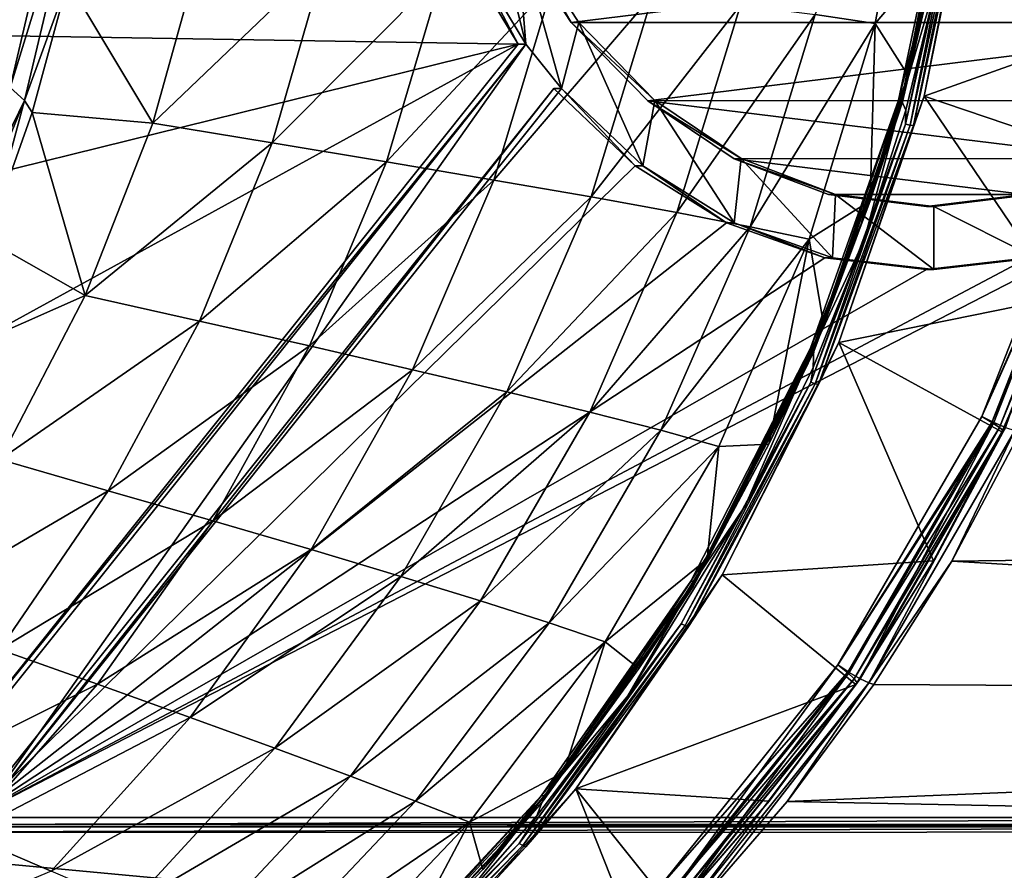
# Model space of a CAD drawing. Header units: metres. Extents: x -237 to 25, y -25 to 25.
# Tile 68 of 165: x -207.57 to -199.74, y -10.29 to -3.52. Entities that reach past the tile are written whole.
import ezdxf

# ---------------------------------------------------------------- set-up
doc = ezdxf.new("R2010")
doc.units = ezdxf.units.M
doc.layers.add('solid_10481232', color=7, linetype='CONTINUOUS')

msp = doc.modelspace()

# ---------------------------------------------------------------- linework, layer by layer
at = {"layer": 'solid_10481232'}
for points in [[(-207.642975, 4.054871, 80.997742), (-207.177307, -2.056547, 80.881798), (-207.645279, -4.063731, 80.998528)], [(-204.458817, -1.99569, 202.600098), (-213.105362, -1.20156, 196.084442), (-212.82103, -3.567304, 196.298737)], [(-200.447296, -1.789408, 85.928871), (-200.768799, -3.552596, 86.021812), (-201.247375, -3.483425, 85.068398)], [(-200.273087, -2.964752, 86.969933), (-200.768799, -3.552596, 86.021812), (-200.447296, -1.789408, 85.928871)], [(-203.989975, -1.928343, 202.828171), (-204.036789, -2.905697, 202.792908), (-203.546524, -3.717912, 203.162369)], [(-203.621216, -2.790357, 203.106064), (-203.989975, -1.928343, 202.828171), (-203.546524, -3.717912, 203.162369)], [(-204.09697, -2.905696, 202.872772), (-204.458817, -1.99569, 202.600098), (-212.82103, -3.567304, 196.298737)], [(-207.045151, -2.109307, 80.868858), (-207.645279, -4.063731, 80.998528), (-207.177307, -2.056547, 80.881798)], [(-207.045151, -2.109307, 80.868858), (-207.531784, -4.16465, 80.990234), (-207.645279, -4.063731, 80.998528)], [(-207.186478, -3.216469, 80.931877), (-207.531784, -4.16465, 80.990234), (-207.045151, -2.109307, 80.868858)], [(-200.552353, -4.177131, 87.128242), (-200.273087, -2.964752, 86.969933), (-200.115707, -2.111891, 87.019318)], [(-200.552353, -4.177131, 87.128242), (-200.115707, -2.111891, 87.019318), (-200.537292, -4.045679, 87.227081)], [(-200.115707, -2.111891, 87.019318), (-200.283661, -2.96911, 87.166885), (-200.537292, -4.045679, 87.227081)], [(-200.003845, -2.217258, 87.481476), (-199.970154, -2.097649, 87.526962), (-200.381836, -4.132104, 87.629662)], [(-198.608246, -3.500968, 94.070816), (-200.381836, -4.132104, 87.629662), (-199.970154, -2.097649, 87.526962)], [(-200.15358, -2.113591, 87.215698), (-200.584015, -4.163494, 87.318123), (-200.283661, -2.96911, 87.166885)], [(-200.55986, -4.164726, 87.402748), (-200.584015, -4.163494, 87.318123), (-200.15358, -2.113591, 87.215698)], [(-200.55986, -4.164726, 87.402748), (-200.15358, -2.113591, 87.215698), (-200.131195, -2.114103, 87.300819)], [(-200.55986, -4.164726, 87.402748), (-200.131195, -2.114103, 87.300819), (-200.24205, -3.077748, 87.403519)], [(-200.068054, -2.211401, 87.388695), (-200.527695, -4.354071, 87.503349), (-200.24205, -3.077748, 87.403519)], [(-200.491348, -4.361386, 87.547836), (-200.527695, -4.354071, 87.503349), (-200.068054, -2.211401, 87.388695)], [(-200.491348, -4.361386, 87.547836), (-200.068054, -2.211401, 87.388695), (-200.030945, -2.215116, 87.432976)], [(-200.491348, -4.361386, 87.547836), (-200.030945, -2.215116, 87.432976), (-200.464691, -4.365599, 87.596436)], [(-200.030945, -2.215116, 87.432976), (-200.003845, -2.217258, 87.481476), (-200.464691, -4.365599, 87.596436)], [(-200.464691, -4.365599, 87.596436), (-200.003845, -2.217258, 87.481476), (-200.381836, -4.132104, 87.629662)], [(-203.185822, -3.545828, 203.559387), (-203.685181, -2.78325, 203.183075), (-203.621216, -2.790357, 203.106064)], [(-197.044128, -2.790356, 208.187469), (-203.685181, -2.78325, 203.183075), (-203.185822, -3.545828, 203.559387)], [(-203.621216, -2.790357, 203.106064), (-203.546524, -3.717912, 203.162369), (-203.26416, -4.071465, 203.375153)], [(-203.124847, -3.54682, 203.480118), (-203.621216, -2.790357, 203.106064), (-203.26416, -4.071465, 203.375153)], [(-203.185822, -3.545828, 203.559387), (-203.621216, -2.790357, 203.106064), (-203.124847, -3.54682, 203.480118)], [(-197.540497, -3.546819, 207.813446), (-197.044128, -2.790356, 208.187469), (-203.185822, -3.545828, 203.559387)], [(-203.606705, -3.717911, 203.242233), (-204.09697, -2.905696, 202.872772), (-212.82103, -3.567304, 196.298737)], [(-206.116913, -2.925598, 81.155411), (-206.510681, -4.345438, 81.264938), (-207.186478, -3.216469, 80.931877)], [(-205.138916, -3.031983, 81.531883), (-206.510681, -4.345438, 81.264938), (-206.116913, -2.925598, 81.155411)], [(-204.036789, -2.905697, 202.792908), (-204.09697, -2.905696, 202.872772), (-203.606705, -3.717911, 203.242233)], [(-204.036789, -2.905697, 202.792908), (-203.606705, -3.717911, 203.242233), (-203.546524, -3.717912, 203.162369)], [(-200.273087, -2.964752, 86.969933), (-200.507141, -3.966395, 87.026237), (-200.768799, -3.552596, 86.021812)], [(-200.584015, -4.163494, 87.318123), (-200.537292, -4.045679, 87.227081), (-200.283661, -2.96911, 87.166885)], [(-200.552353, -4.177131, 87.128242), (-200.507141, -3.966395, 87.026237), (-200.273087, -2.964752, 86.969933)], [(-205.138916, -3.031983, 81.531883), (-205.563141, -4.502052, 81.65583), (-206.510681, -4.345438, 81.264938)], [(-204.203735, -3.134488, 82.028755), (-205.563141, -4.502052, 81.65583), (-205.138916, -3.031983, 81.531883)], [(-200.55986, -4.164726, 87.402748), (-200.24205, -3.077748, 87.403519), (-200.525665, -4.243147, 87.471024)], [(-200.527695, -4.354071, 87.503349), (-200.525665, -4.243147, 87.471024), (-200.24205, -3.077748, 87.403519)], [(-204.203735, -3.134488, 82.028755), (-204.653961, -4.653601, 82.163239), (-205.563141, -4.502052, 81.65583)], [(-203.330322, -3.231882, 82.639885), (-204.653961, -4.653601, 82.163239), (-204.203735, -3.134488, 82.028755)], [(-207.186478, -3.216469, 80.931877), (-207.470367, -4.260019, 81.00779), (-207.531784, -4.16465, 80.990234)], [(-206.510681, -4.345438, 81.264938), (-207.470367, -4.260019, 81.00779), (-207.186478, -3.216469, 80.931877)], [(-203.330322, -3.231882, 82.639885), (-203.802536, -4.797894, 82.781792), (-204.653961, -4.653601, 82.163239)], [(-202.537476, -3.322914, 83.358978), (-203.802536, -4.797894, 82.781792), (-203.330322, -3.231882, 82.639885)], [(-202.537476, -3.322914, 83.358978), (-203.028152, -4.932732, 83.505981), (-203.802536, -4.797894, 82.781792)], [(-201.839996, -3.406815, 84.174561), (-203.028152, -4.932732, 83.505981), (-202.537476, -3.322914, 83.358978)], [(-201.839996, -3.406815, 84.174561), (-202.34581, -5.0566, 84.324387), (-203.028152, -4.932732, 83.505981)], [(-201.247375, -3.483425, 85.068398), (-202.34581, -5.0566, 84.324387), (-201.839996, -3.406815, 84.174561)], [(-201.247375, -3.483425, 85.068398), (-201.764954, -5.168869, 85.217941), (-202.34581, -5.0566, 84.324387)], [(-200.768799, -3.552596, 86.021812), (-201.764954, -5.168869, 85.217941), (-201.247375, -3.483425, 85.068398)], [(-198.910751, -4.630116, 94.146255), (-200.381836, -4.132104, 87.629662), (-198.608246, -3.500968, 94.070816)], [(-203.606705, -3.717911, 203.242233), (-212.82103, -3.567304, 196.298737), (-212.25766, -5.854945, 196.723297)], [(-203.124847, -3.54682, 203.480118), (-203.26416, -4.071465, 203.375153), (-202.617172, -4.684038, 203.862686)], [(-203.185822, -3.545828, 203.559387), (-203.124847, -3.54682, 203.480118), (-202.521011, -4.167124, 203.93515)], [(-202.578415, -4.169458, 204.017105), (-203.185822, -3.545828, 203.559387), (-202.521011, -4.167124, 203.93515)], [(-197.540497, -3.546819, 207.813446), (-203.185822, -3.545828, 203.559387), (-202.578415, -4.169458, 204.017105)], [(-202.521011, -4.167124, 203.93515), (-203.124847, -3.54682, 203.480118), (-202.617172, -4.684038, 203.862686)], [(-198.144348, -4.167123, 207.358414), (-197.540497, -3.546819, 207.813446), (-202.578415, -4.169458, 204.017105)], [(-200.768799, -3.552596, 86.021812), (-201.294586, -5.268942, 86.167068), (-201.764954, -5.168869, 85.217941)], [(-200.810242, -4.962912, 87.099289), (-201.294586, -5.268942, 86.167068), (-200.768799, -3.552596, 86.021812)], [(-200.507141, -3.966395, 87.026237), (-200.810242, -4.962912, 87.099289), (-200.768799, -3.552596, 86.021812)], [(-203.606705, -3.717911, 203.242233), (-212.25766, -5.854945, 196.723297), (-211.427795, -8.012175, 197.348663)], [(-208.234741, -9.512793, 199.754837), (-203.606705, -3.717911, 203.242233), (-211.427795, -8.012175, 197.348663)], [(-203.546524, -3.717912, 203.162369), (-203.606705, -3.717911, 203.242233), (-208.234741, -9.512793, 199.754837)], [(-203.546524, -3.717912, 203.162369), (-208.234741, -9.512793, 199.754837), (-208.174545, -9.512794, 199.674973)], [(-203.546524, -3.717912, 203.162369), (-208.174545, -9.512794, 199.674973), (-207.892197, -9.866347, 199.887741)], [(-203.546524, -3.717912, 203.162369), (-207.892197, -9.866347, 199.887741), (-203.26416, -4.071465, 203.375153)], [(-200.552353, -4.177131, 87.128242), (-200.810242, -4.962912, 87.099289), (-200.507141, -3.966395, 87.026237)], [(-207.531784, -4.16465, 80.990234), (-208.412842, -5.970479, 81.189957), (-207.645279, -4.063731, 80.998528)], [(-200.552353, -4.177131, 87.128242), (-200.537292, -4.045679, 87.227081), (-200.881454, -5.145451, 87.310112)], [(-200.584015, -4.163494, 87.318123), (-200.881454, -5.145451, 87.310112), (-200.537292, -4.045679, 87.227081)], [(-202.677353, -4.684037, 203.942551), (-203.324341, -4.071465, 203.455002), (-207.952377, -9.866345, 199.967606)], [(-207.892197, -9.866347, 199.887741), (-207.952377, -9.866345, 199.967606), (-203.324341, -4.071465, 203.455002)], [(-207.892197, -9.866347, 199.887741), (-203.324341, -4.071465, 203.455002), (-203.26416, -4.071465, 203.375153)], [(-203.26416, -4.071465, 203.375153), (-203.324341, -4.071465, 203.455002), (-202.677353, -4.684037, 203.942551)], [(-202.617172, -4.684038, 203.862686), (-203.26416, -4.071465, 203.375153), (-202.677353, -4.684037, 203.942551)], [(-200.464691, -4.365599, 87.596436), (-200.381836, -4.132104, 87.629662), (-201.057556, -6.089818, 87.798195)], [(-199.296188, -5.731727, 94.242378), (-201.057556, -6.089818, 87.798195), (-200.381836, -4.132104, 87.629662)], [(-199.296188, -5.731727, 94.242378), (-200.381836, -4.132104, 87.629662), (-198.910751, -4.630116, 94.146255)], [(-207.531784, -4.16465, 80.990234), (-208.328995, -6.113297, 81.189041), (-208.412842, -5.970479, 81.189957)], [(-207.831436, -5.274642, 81.104752), (-208.328995, -6.113297, 81.189041), (-207.531784, -4.16465, 80.990234)], [(-207.470367, -4.260019, 81.00779), (-207.831436, -5.274642, 81.104752), (-207.531784, -4.16465, 80.990234)], [(-202.521011, -4.167124, 203.93515), (-202.617172, -4.684038, 203.862686), (-201.890823, -5.137433, 204.410049)], [(-198.830582, -4.626775, 206.841309), (-198.144348, -4.167123, 207.358414), (-202.578415, -4.169458, 204.017105)], [(-202.578415, -4.169458, 204.017105), (-202.521011, -4.167124, 203.93515), (-201.834793, -4.626776, 204.452255)], [(-201.889877, -4.629408, 204.535965), (-202.578415, -4.169458, 204.017105), (-201.834793, -4.626776, 204.452255)], [(-198.830582, -4.626775, 206.841309), (-202.578415, -4.169458, 204.017105), (-201.889877, -4.629408, 204.535965)], [(-201.834793, -4.626776, 204.452255), (-202.521011, -4.167124, 203.93515), (-201.890823, -5.137433, 204.410049)], [(-200.584015, -4.163494, 87.318123), (-201.282852, -6.133705, 87.48867), (-200.881454, -5.145451, 87.310112)], [(-201.257523, -6.135768, 87.572937), (-201.282852, -6.133705, 87.48867), (-200.584015, -4.163494, 87.318123)], [(-201.258621, -6.160847, 87.30439), (-200.810242, -4.962912, 87.099289), (-200.552353, -4.177131, 87.128242)], [(-201.258621, -6.160847, 87.30439), (-200.552353, -4.177131, 87.128242), (-201.249924, -6.089939, 87.40033)], [(-201.257523, -6.135768, 87.572937), (-200.584015, -4.163494, 87.318123), (-200.55986, -4.164726, 87.402748)], [(-201.257523, -6.135768, 87.572937), (-200.55986, -4.164726, 87.402748), (-200.858643, -5.276209, 87.551521)], [(-200.552353, -4.177131, 87.128242), (-200.881454, -5.145451, 87.310112), (-201.249924, -6.089939, 87.40033)], [(-200.55986, -4.164726, 87.402748), (-200.525665, -4.243147, 87.471024), (-200.858643, -5.276209, 87.551521)], [(-207.049301, -5.715695, 81.416519), (-207.831436, -5.274642, 81.104752), (-207.470367, -4.260019, 81.00779)], [(-206.510681, -4.345438, 81.264938), (-207.049301, -5.715695, 81.416519), (-207.470367, -4.260019, 81.00779)], [(-200.527695, -4.354071, 87.503349), (-200.858643, -5.276209, 87.551521), (-200.525665, -4.243147, 87.471024)], [(-205.563141, -4.502052, 81.65583), (-207.049301, -5.715695, 81.416519), (-206.510681, -4.345438, 81.264938)], [(-200.527695, -4.354071, 87.503349), (-201.281235, -6.406141, 87.691284), (-200.858643, -5.276209, 87.551521)], [(-201.246155, -6.416902, 87.736084), (-201.281235, -6.406141, 87.691284), (-200.527695, -4.354071, 87.503349)], [(-201.246155, -6.416902, 87.736084), (-200.527695, -4.354071, 87.503349), (-200.491348, -4.361386, 87.547836)], [(-201.246155, -6.416902, 87.736084), (-200.491348, -4.361386, 87.547836), (-201.22023, -6.423098, 87.784866)], [(-200.491348, -4.361386, 87.547836), (-200.464691, -4.365599, 87.596436), (-201.22023, -6.423098, 87.784866)], [(-201.22023, -6.423098, 87.784866), (-200.464691, -4.365599, 87.596436), (-201.057556, -6.089818, 87.798195)], [(-205.563141, -4.502052, 81.65583), (-206.141159, -5.919402, 81.827301), (-207.049301, -5.715695, 81.416519)], [(-204.653961, -4.653601, 82.163239), (-206.141159, -5.919402, 81.827301), (-205.563141, -4.502052, 81.65583)], [(-199.086655, -4.549009, 94.500977), (-199.923401, -6.678477, 94.709564), (-198.999619, -4.58047, 94.445122)], [(-198.984406, -4.580465, 94.506302), (-199.923401, -6.678477, 94.709564), (-199.086655, -4.549009, 94.500977)], [(-198.984406, -4.580465, 94.506302), (-199.826141, -6.724911, 94.716232), (-199.923401, -6.678477, 94.709564)], [(-199.923401, -6.678477, 94.709564), (-199.84137, -6.724933, 94.655045), (-198.999619, -4.58047, 94.445122)], [(-198.934387, -4.60711, 94.360344), (-198.999619, -4.58047, 94.445122), (-199.84137, -6.724933, 94.655045)], [(-198.934387, -4.60711, 94.360344), (-199.84137, -6.724933, 94.655045), (-199.781036, -6.764052, 94.571487)], [(-199.733643, -6.764036, 94.761673), (-199.826141, -6.724911, 94.716232), (-198.984406, -4.580465, 94.506302)], [(-198.934387, -4.60711, 94.360344), (-199.781036, -6.764052, 94.571487), (-198.903458, -4.624678, 94.256004)], [(-201.951004, -5.137432, 204.489914), (-202.677353, -4.684037, 203.942551), (-207.952377, -9.866345, 199.967606)], [(-204.653961, -4.653601, 82.163239), (-205.267258, -6.117151, 82.348961), (-206.141159, -5.919402, 81.827301)], [(-203.802536, -4.797894, 82.781792), (-205.267258, -6.117151, 82.348961), (-204.653961, -4.653601, 82.163239)], [(-202.617172, -4.684038, 203.862686), (-202.677353, -4.684037, 203.942551), (-201.951004, -5.137432, 204.489914)], [(-201.890823, -5.137433, 204.410049), (-202.617172, -4.684038, 203.862686), (-201.951004, -5.137432, 204.489914)], [(-201.834793, -4.626776, 204.452255), (-201.890823, -5.137433, 204.410049), (-201.11026, -5.415809, 204.998245)], [(-199.580841, -4.912782, 206.275955), (-198.830582, -4.626775, 206.841309), (-201.889877, -4.629408, 204.535965)], [(-201.889877, -4.629408, 204.535965), (-201.834793, -4.626776, 204.452255), (-201.084518, -4.912783, 205.017624)], [(-201.140167, -4.913888, 205.100906), (-201.889877, -4.629408, 204.535965), (-201.084518, -4.912783, 205.017624)], [(-199.580841, -4.912782, 206.275955), (-201.889877, -4.629408, 204.535965), (-201.140167, -4.913888, 205.100906)], [(-201.084518, -4.912783, 205.017624), (-201.834793, -4.626776, 204.452255), (-201.11026, -5.415809, 204.998245)], [(-199.781036, -6.764052, 94.571487), (-199.753342, -6.78985, 94.467957), (-198.903458, -4.624678, 94.256004)], [(-198.903458, -4.624678, 94.256004), (-199.753342, -6.78985, 94.467957), (-199.296188, -5.731727, 94.242378)], [(-203.802536, -4.797894, 82.781792), (-204.446762, -6.305668, 82.976974), (-205.267258, -6.117151, 82.348961)], [(-203.028152, -4.932732, 83.505981), (-204.446762, -6.305668, 82.976974), (-203.802536, -4.797894, 82.781792)], [(-199.580841, -4.912782, 206.275955), (-201.140167, -4.913888, 205.100906), (-200.362778, -5.00962, 205.686722)], [(-201.140167, -4.913888, 205.100906), (-201.084518, -4.912783, 205.017624), (-200.302597, -5.009622, 205.606857)], [(-201.140167, -4.913888, 205.100906), (-200.302597, -5.009622, 205.606857), (-200.362778, -5.00962, 205.686722)], [(-201.084518, -4.912783, 205.017624), (-201.11026, -5.415809, 204.998245), (-200.302597, -5.509622, 205.606857)], [(-200.302597, -5.009622, 205.606857), (-201.084518, -4.912783, 205.017624), (-200.302597, -5.509622, 205.606857)], [(-199.580841, -4.912782, 206.275955), (-200.362778, -5.00962, 205.686722), (-199.525192, -4.913889, 206.192673)], [(-200.362778, -5.00962, 205.686722), (-200.302597, -5.009622, 205.606857), (-199.525192, -4.913889, 206.192673)], [(-199.525192, -4.913889, 206.192673), (-200.302597, -5.009622, 205.606857), (-199.494934, -5.415809, 206.215485)], [(-203.028152, -4.932732, 83.505981), (-203.698746, -6.481678, 83.706657), (-204.446762, -6.305668, 82.976974)], [(-202.34581, -5.0566, 84.324387), (-203.698746, -6.481678, 83.706657), (-203.028152, -4.932732, 83.505981)], [(-200.810242, -4.962912, 87.099289), (-201.180817, -5.944123, 87.188835), (-201.294586, -5.268942, 86.167068)], [(-201.258621, -6.160847, 87.30439), (-201.180817, -5.944123, 87.188835), (-200.810242, -4.962912, 87.099289)], [(-202.34581, -5.0566, 84.324387), (-203.037933, -6.642782, 84.526978), (-203.698746, -6.481678, 83.706657)], [(-201.764954, -5.168869, 85.217941), (-203.037933, -6.642782, 84.526978), (-202.34581, -5.0566, 84.324387)], [(-200.302597, -5.009622, 205.606857), (-200.302597, -5.509622, 205.606857), (-199.494934, -5.415809, 206.215485)], [(-201.170441, -5.415808, 205.07811), (-201.951004, -5.137432, 204.489914), (-207.952377, -9.866345, 199.967606)], [(-198.774551, -5.137432, 206.883545), (-199.555115, -5.415808, 206.295349), (-207.952377, -9.866345, 199.967606)], [(-192.773239, -9.866345, 211.405914), (-198.774551, -5.137432, 206.883545), (-207.952377, -9.866345, 199.967606)], [(-201.890823, -5.137433, 204.410049), (-201.951004, -5.137432, 204.489914), (-201.170441, -5.415808, 205.07811)], [(-201.11026, -5.415809, 204.998245), (-201.890823, -5.137433, 204.410049), (-201.170441, -5.415808, 205.07811)], [(-201.282852, -6.133705, 87.48867), (-201.249924, -6.089939, 87.40033), (-200.881454, -5.145451, 87.310112)], [(-201.764954, -5.168869, 85.217941), (-202.47345, -6.787716, 85.418655), (-203.037933, -6.642782, 84.526978)], [(-201.294586, -5.268942, 86.167068), (-202.47345, -6.787716, 85.418655), (-201.764954, -5.168869, 85.217941)], [(-207.049301, -5.715695, 81.416519), (-208.266525, -6.253018, 81.222153), (-207.831436, -5.274642, 81.104752)], [(-201.294586, -5.268942, 86.167068), (-202.014069, -6.915268, 86.361847), (-202.47345, -6.787716, 85.418655)], [(-201.615097, -6.898616, 87.29406), (-202.014069, -6.915268, 86.361847), (-201.294586, -5.268942, 86.167068)], [(-201.180817, -5.944123, 87.188835), (-201.615097, -6.898616, 87.29406), (-201.294586, -5.268942, 86.167068)], [(-201.281235, -6.406141, 87.691284), (-201.263855, -6.287106, 87.650787), (-200.858643, -5.276209, 87.551521)], [(-201.257523, -6.135768, 87.572937), (-200.858643, -5.276209, 87.551521), (-201.263855, -6.287106, 87.650787)], [(-200.362778, -5.50962, 205.686722), (-201.170441, -5.415808, 205.07811), (-207.952377, -9.866345, 199.967606)], [(-199.555115, -5.415808, 206.295349), (-200.362778, -5.50962, 205.686722), (-207.952377, -9.866345, 199.967606)], [(-201.11026, -5.415809, 204.998245), (-201.170441, -5.415808, 205.07811), (-200.362778, -5.50962, 205.686722)], [(-200.302597, -5.509622, 205.606857), (-201.11026, -5.415809, 204.998245), (-200.362778, -5.50962, 205.686722)], [(-200.302597, -5.509622, 205.606857), (-200.362778, -5.50962, 205.686722), (-199.555115, -5.415808, 206.295349)], [(-199.494934, -5.415809, 206.215485), (-200.302597, -5.509622, 205.606857), (-199.555115, -5.415808, 206.295349)], [(-207.049301, -5.715695, 81.416519), (-207.726776, -7.020971, 81.607742), (-208.266525, -6.253018, 81.222153)], [(-206.141159, -5.919402, 81.827301), (-207.726776, -7.020971, 81.607742), (-207.049301, -5.715695, 81.416519)], [(-199.762177, -6.799271, 94.358597), (-201.057556, -6.089818, 87.798195), (-199.296188, -5.731727, 94.242378)], [(-199.753342, -6.78985, 94.467957), (-199.762177, -6.799271, 94.358597), (-199.296188, -5.731727, 94.242378)], [(-206.141159, -5.919402, 81.827301), (-206.866074, -7.267555, 82.043236), (-207.726776, -7.020971, 81.607742)], [(-205.267258, -6.117151, 82.348961), (-206.866074, -7.267555, 82.043236), (-206.141159, -5.919402, 81.827301)], [(-201.258621, -6.160847, 87.30439), (-201.615097, -6.898616, 87.29406), (-201.180817, -5.944123, 87.188835)], [(-201.258621, -6.160847, 87.30439), (-201.249924, -6.089939, 87.40033), (-202.06485, -7.726491, 87.602203)], [(-201.282852, -6.133705, 87.48867), (-202.06485, -7.726491, 87.602203), (-201.249924, -6.089939, 87.40033)], [(-201.22023, -6.423098, 87.784866), (-201.057556, -6.089818, 87.798195), (-201.98558, -7.935959, 88.029625)], [(-200.305862, -7.826475, 94.494186), (-201.98558, -7.935959, 88.029625), (-201.057556, -6.089818, 87.798195)], [(-200.305862, -7.826475, 94.494186), (-201.057556, -6.089818, 87.798195), (-199.762177, -6.799271, 94.358597)], [(-205.267258, -6.117151, 82.348961), (-206.035797, -7.507433, 82.582497), (-206.866074, -7.267555, 82.043236)], [(-204.446762, -6.305668, 82.976974), (-206.035797, -7.507433, 82.582497), (-205.267258, -6.117151, 82.348961)], [(-201.282852, -6.133705, 87.48867), (-202.23436, -7.987903, 87.724937), (-202.06485, -7.726491, 87.602203)], [(-202.208908, -7.990574, 87.809158), (-202.23436, -7.987903, 87.724937), (-201.282852, -6.133705, 87.48867)], [(-202.217789, -8.028113, 87.543587), (-201.615097, -6.898616, 87.29406), (-201.258621, -6.160847, 87.30439)], [(-202.217789, -8.028113, 87.543587), (-201.258621, -6.160847, 87.30439), (-202.06485, -7.726491, 87.602203)], [(-202.208908, -7.990574, 87.809158), (-201.282852, -6.133705, 87.48867), (-201.257523, -6.135768, 87.572937)], [(-202.208908, -7.990574, 87.809158), (-201.257523, -6.135768, 87.572937), (-201.802963, -7.387986, 87.78437)], [(-201.257523, -6.135768, 87.572937), (-201.263855, -6.287106, 87.650787), (-201.802963, -7.387986, 87.78437)], [(-204.446762, -6.305668, 82.976974), (-205.254318, -7.736203, 83.221855), (-206.035797, -7.507433, 82.582497)], [(-203.698746, -6.481678, 83.706657), (-205.254318, -7.736203, 83.221855), (-204.446762, -6.305668, 82.976974)], [(-201.281235, -6.406141, 87.691284), (-201.802963, -7.387986, 87.78437), (-201.263855, -6.287106, 87.650787)], [(-201.281235, -6.406141, 87.691284), (-202.312943, -8.325008, 87.94857), (-201.802963, -7.387986, 87.78437)], [(-202.279587, -8.338986, 87.993805), (-202.312943, -8.325008, 87.94857), (-201.281235, -6.406141, 87.691284)], [(-202.279587, -8.338986, 87.993805), (-201.281235, -6.406141, 87.691284), (-201.246155, -6.416902, 87.736084)], [(-202.279587, -8.338986, 87.993805), (-201.246155, -6.416902, 87.736084), (-202.254669, -8.347033, 88.042831)], [(-201.246155, -6.416902, 87.736084), (-201.22023, -6.423098, 87.784866), (-202.254669, -8.347033, 88.042831)], [(-203.698746, -6.481678, 83.706657), (-204.53981, -7.949467, 83.957504), (-205.254318, -7.736203, 83.221855)], [(-203.037933, -6.642782, 84.526978), (-204.53981, -7.949467, 83.957504), (-203.698746, -6.481678, 83.706657)], [(-202.254669, -8.347033, 88.042831), (-201.22023, -6.423098, 87.784866), (-201.98558, -7.935959, 88.029625)], [(-203.037933, -6.642782, 84.526978), (-203.906372, -8.143875, 84.779045), (-204.53981, -7.949467, 83.957504)], [(-202.47345, -6.787716, 85.418655), (-203.906372, -8.143875, 84.779045), (-203.037933, -6.642782, 84.526978)], [(-199.923401, -6.678477, 94.709564), (-201.065765, -8.651298, 94.994362), (-199.84137, -6.724933, 94.655045)], [(-199.826141, -6.724911, 94.716232), (-201.065765, -8.651298, 94.994362), (-199.923401, -6.678477, 94.709564)], [(-199.826141, -6.724911, 94.716232), (-200.975616, -8.71181, 95.002899), (-201.065765, -8.651298, 94.994362)], [(-201.065765, -8.651298, 94.994362), (-200.99086, -8.711839, 94.941719), (-199.84137, -6.724933, 94.655045)], [(-199.781036, -6.764052, 94.571487), (-199.84137, -6.724933, 94.655045), (-200.99086, -8.711839, 94.941719)], [(-200.889801, -8.762495, 95.050011), (-200.975616, -8.71181, 95.002899), (-199.826141, -6.724911, 94.716232)], [(-200.889801, -8.762495, 95.050011), (-199.826141, -6.724911, 94.716232), (-199.733643, -6.764036, 94.761673)], [(-202.47345, -6.787716, 85.418655), (-203.362686, -8.31743, 85.667534), (-203.906372, -8.143875, 84.779045)], [(-202.014069, -6.915268, 86.361847), (-203.362686, -8.31743, 85.667534), (-202.47345, -6.787716, 85.418655)], [(-199.781036, -6.764052, 94.571487), (-200.99086, -8.711839, 94.941719), (-200.937225, -8.762521, 94.859833)], [(-199.781036, -6.764052, 94.571487), (-200.937225, -8.762521, 94.859833), (-199.753342, -6.78985, 94.467957)], [(-200.937225, -8.762521, 94.859833), (-200.91394, -8.795943, 94.757408), (-199.753342, -6.78985, 94.467957)], [(-199.753342, -6.78985, 94.467957), (-200.91394, -8.795943, 94.757408), (-199.762177, -6.799271, 94.358597)], [(-200.91394, -8.795943, 94.757408), (-200.305862, -7.826475, 94.494186), (-199.762177, -6.799271, 94.358597)], [(-200.889801, -8.762495, 95.050011), (-199.733643, -6.764036, 94.761673), (-200.821136, -8.795921, 95.129509)], [(-199.733643, -6.764036, 94.761673), (-199.660568, -6.789843, 94.840073), (-200.821136, -8.795921, 95.129509)], [(-200.821136, -8.795921, 95.129509), (-199.660568, -6.789843, 94.840073), (-200.16188, -7.828516, 95.07666)], [(-199.660568, -6.789843, 94.840073), (-199.617905, -6.801124, 94.941002), (-200.16188, -7.828516, 95.07666)], [(-180.792755, -7.587125, 172.18454), (-200.16188, -7.828516, 95.07666), (-199.617905, -6.801124, 94.941002)], [(-202.014069, -6.915268, 86.361847), (-202.917053, -8.468204, 86.60347), (-203.362686, -8.31743, 85.667534)], [(-202.105728, -7.812174, 87.413261), (-202.917053, -8.468204, 86.60347), (-202.014069, -6.915268, 86.361847)], [(-202.217789, -8.028113, 87.543587), (-202.105728, -7.812174, 87.413261), (-201.615097, -6.898616, 87.29406)], [(-201.615097, -6.898616, 87.29406), (-202.105728, -7.812174, 87.413261), (-202.014069, -6.915268, 86.361847)], [(-206.866074, -7.267555, 82.043236), (-208.535767, -8.246427, 81.835884), (-207.726776, -7.020971, 81.607742)], [(-206.866074, -7.267555, 82.043236), (-207.72995, -8.530443, 82.300308), (-208.535767, -8.246427, 81.835884)], [(-206.035797, -7.507433, 82.582497), (-207.72995, -8.530443, 82.300308), (-206.866074, -7.267555, 82.043236)], [(-202.208908, -7.990574, 87.809158), (-201.802963, -7.387986, 87.78437), (-202.735138, -8.899755, 88.016739)], [(-202.312943, -8.325008, 87.94857), (-202.735138, -8.899755, 88.016739), (-201.802963, -7.387986, 87.78437)], [(-206.035797, -7.507433, 82.582497), (-206.95105, -8.806999, 82.860191), (-207.72995, -8.530443, 82.300308)], [(-205.254318, -7.736203, 83.221855), (-206.95105, -8.806999, 82.860191), (-206.035797, -7.507433, 82.582497)], [(-180.792755, -7.587125, 172.18454), (-181.625305, -8.921194, 172.39238), (-200.16188, -7.828516, 95.07666)], [(-205.254318, -7.736203, 83.221855), (-206.216034, -9.0706, 83.512726), (-206.95105, -8.806999, 82.860191)], [(-204.53981, -7.949467, 83.957504), (-206.216034, -9.0706, 83.512726), (-205.254318, -7.736203, 83.221855)], [(-202.217789, -8.028113, 87.543587), (-202.06485, -7.726491, 87.602203), (-203.002808, -9.168892, 87.836166)], [(-202.23436, -7.987903, 87.724937), (-203.002808, -9.168892, 87.836166), (-202.06485, -7.726491, 87.602203)], [(-202.105728, -7.812174, 87.413261), (-202.649994, -8.682112, 87.546005), (-202.917053, -8.468204, 86.60347)], [(-202.217789, -8.028113, 87.543587), (-202.649994, -8.682112, 87.546005), (-202.105728, -7.812174, 87.413261)], [(-200.923813, -8.80716, 94.6483), (-201.98558, -7.935959, 88.029625), (-200.305862, -7.826475, 94.494186)], [(-200.91394, -8.795943, 94.757408), (-200.923813, -8.80716, 94.6483), (-200.305862, -7.826475, 94.494186)], [(-200.821136, -8.795921, 95.129509), (-200.16188, -7.828516, 95.07666), (-200.780273, -8.809544, 95.230888)], [(-181.625305, -8.921194, 172.39238), (-200.780273, -8.809544, 95.230888), (-200.16188, -7.828516, 95.07666)], [(-204.53981, -7.949467, 83.957504), (-205.541794, -9.315763, 84.254951), (-206.216034, -9.0706, 83.512726)], [(-203.906372, -8.143875, 84.779045), (-205.541794, -9.315763, 84.254951), (-204.53981, -7.949467, 83.957504)], [(-202.254669, -8.347033, 88.042831), (-201.98558, -7.935959, 88.029625), (-203.149536, -9.637199, 88.319878)], [(-200.923813, -8.80716, 94.6483), (-203.149536, -9.637199, 88.319878), (-201.98558, -7.935959, 88.029625)], [(-202.23436, -7.987903, 87.724937), (-203.422882, -9.689914, 88.021362), (-203.002808, -9.168892, 87.836166)], [(-203.397842, -9.693151, 88.105698), (-203.422882, -9.689914, 88.021362), (-202.23436, -7.987903, 87.724937)], [(-203.416016, -9.742728, 87.842384), (-202.649994, -8.682112, 87.546005), (-202.217789, -8.028113, 87.543587)], [(-203.416016, -9.742728, 87.842384), (-202.217789, -8.028113, 87.543587), (-203.002808, -9.168892, 87.836166)], [(-203.397842, -9.693151, 88.105698), (-202.23436, -7.987903, 87.724937), (-202.208908, -7.990574, 87.809158)], [(-203.397842, -9.693151, 88.105698), (-202.208908, -7.990574, 87.809158), (-202.735138, -8.899755, 88.016739)], [(-203.906372, -8.143875, 84.779045), (-204.941391, -9.538191, 85.077316), (-205.541794, -9.315763, 84.254951)], [(-203.362686, -8.31743, 85.667534), (-204.941391, -9.538191, 85.077316), (-203.906372, -8.143875, 84.779045)], [(-203.362686, -8.31743, 85.667534), (-204.422928, -9.735119, 85.961708), (-204.941391, -9.538191, 85.077316)], [(-202.917053, -8.468204, 86.60347), (-204.422928, -9.735119, 85.961708), (-203.362686, -8.31743, 85.667534)], [(-202.312943, -8.325008, 87.94857), (-203.601105, -10.071239, 88.269798), (-202.735138, -8.899755, 88.016739)], [(-203.569916, -10.08815, 88.315575), (-203.601105, -10.071239, 88.269798), (-202.312943, -8.325008, 87.94857)], [(-203.569916, -10.08815, 88.315575), (-202.312943, -8.325008, 87.94857), (-202.279587, -8.338986, 87.993805)], [(-203.569916, -10.08815, 88.315575), (-202.279587, -8.338986, 87.993805), (-203.546234, -10.097881, 88.364906)], [(-202.279587, -8.338986, 87.993805), (-202.254669, -8.347033, 88.042831), (-203.546234, -10.097881, 88.364906)], [(-203.546234, -10.097881, 88.364906), (-202.254669, -8.347033, 88.042831), (-203.149536, -9.637199, 88.319878)], [(-206.95105, -8.806999, 82.860191), (-208.722977, -9.693143, 82.594719), (-207.72995, -8.530443, 82.300308)], [(-202.917053, -8.468204, 86.60347), (-203.994156, -9.903867, 86.88942), (-204.422928, -9.735119, 85.961708)], [(-203.244156, -9.504296, 87.691437), (-203.994156, -9.903867, 86.88942), (-202.917053, -8.468204, 86.60347)], [(-202.649994, -8.682112, 87.546005), (-203.244156, -9.504296, 87.691437), (-202.917053, -8.468204, 86.60347)], [(-203.416016, -9.742728, 87.842384), (-203.244156, -9.504296, 87.691437), (-202.649994, -8.682112, 87.546005)], [(-201.065765, -8.651298, 94.994362), (-202.487656, -10.421241, 95.34613), (-200.99086, -8.711839, 94.941719)], [(-202.405884, -10.494596, 95.359596), (-202.487656, -10.421241, 95.34613), (-201.065765, -8.651298, 94.994362)], [(-200.975616, -8.71181, 95.002899), (-202.405884, -10.494596, 95.359596), (-201.065765, -8.651298, 94.994362)], [(-202.487656, -10.421241, 95.34613), (-202.421173, -10.494618, 95.298431), (-200.99086, -8.711839, 94.941719)], [(-200.937225, -8.762521, 94.859833), (-200.99086, -8.711839, 94.941719), (-202.421173, -10.494618, 95.298431)], [(-200.937225, -8.762521, 94.859833), (-202.421173, -10.494618, 95.298431), (-202.375854, -10.555676, 95.21862)], [(-202.3284, -10.555653, 95.408783), (-202.405884, -10.494596, 95.359596), (-200.975616, -8.71181, 95.002899)], [(-200.937225, -8.762521, 94.859833), (-202.375854, -10.555676, 95.21862), (-200.91394, -8.795943, 94.757408)], [(-200.889801, -8.762495, 95.050011), (-202.3284, -10.555653, 95.408783), (-200.975616, -8.71181, 95.002899)], [(-200.889801, -8.762495, 95.050011), (-202.265213, -10.595917, 95.489647), (-202.3284, -10.555653, 95.408783)], [(-200.889801, -8.762495, 95.050011), (-200.821136, -8.795921, 95.129509), (-202.265213, -10.595917, 95.489647)], [(-206.95105, -8.806999, 82.860191), (-208.002167, -9.999733, 83.177856), (-208.722977, -9.693143, 82.594719)], [(-206.216034, -9.0706, 83.512726), (-208.002167, -9.999733, 83.177856), (-206.95105, -8.806999, 82.860191)], [(-201.613068, -9.736684, 94.820198), (-203.149536, -9.637199, 88.319878), (-200.923813, -8.80716, 94.6483)], [(-202.375854, -10.555676, 95.21862), (-202.358047, -10.59594, 95.117561), (-200.91394, -8.795943, 94.757408)], [(-200.91394, -8.795943, 94.757408), (-202.358047, -10.59594, 95.117561), (-201.613068, -9.736684, 94.820198)], [(-202.265213, -10.595917, 95.489647), (-200.821136, -8.795921, 95.129509), (-202.224915, -10.609951, 95.591171)], [(-200.821136, -8.795921, 95.129509), (-201.46933, -9.738482, 95.402733), (-202.224915, -10.609951, 95.591171)], [(-200.91394, -8.795943, 94.757408), (-201.613068, -9.736684, 94.820198), (-200.923813, -8.80716, 94.6483)], [(-200.821136, -8.795921, 95.129509), (-200.780273, -8.809544, 95.230888), (-201.46933, -9.738482, 95.402733)], [(-181.625305, -8.921194, 172.39238), (-201.46933, -9.738482, 95.402733), (-200.780273, -8.809544, 95.230888)], [(-203.601105, -10.071239, 88.269798), (-203.458664, -9.85122, 88.197151), (-202.735138, -8.899755, 88.016739)], [(-203.397842, -9.693151, 88.105698), (-202.735138, -8.899755, 88.016739), (-203.458664, -9.85122, 88.197151)], [(-181.625305, -8.921194, 172.39238), (-182.549896, -10.115024, 172.622253), (-201.46933, -9.738482, 95.402733)], [(-206.216034, -9.0706, 83.512726), (-207.320175, -10.29148, 83.845253), (-208.002167, -9.999733, 83.177856)], [(-205.541794, -9.315763, 84.254951), (-207.320175, -10.29148, 83.845253), (-206.216034, -9.0706, 83.512726)], [(-203.416016, -9.742728, 87.842384), (-203.002808, -9.168892, 87.836166), (-203.806473, -10.17118, 88.036476)], [(-203.422882, -9.689914, 88.021362), (-203.806473, -10.17118, 88.036476), (-203.002808, -9.168892, 87.836166)], [(-205.541794, -9.315763, 84.254951), (-206.692154, -10.561936, 84.594734), (-207.320175, -10.29148, 83.845253)], [(-204.941391, -9.538191, 85.077316), (-206.692154, -10.561936, 84.594734), (-205.541794, -9.315763, 84.254951)], [(-204.941391, -9.538191, 85.077316), (-206.129898, -10.805934, 85.417747), (-206.692154, -10.561936, 84.594734)], [(-204.422928, -9.735119, 85.961708), (-206.129898, -10.805934, 85.417747), (-204.941391, -9.538191, 85.077316)], [(-203.244156, -9.504296, 87.691437), (-203.887497, -10.279558, 87.849586), (-203.994156, -9.903867, 86.88942)], [(-203.416016, -9.742728, 87.842384), (-203.887497, -10.279558, 87.849586), (-203.244156, -9.504296, 87.691437)], [(-203.422882, -9.689914, 88.021362), (-204.828705, -11.205681, 88.371445), (-203.806473, -10.17118, 88.036476)], [(-204.804031, -11.209572, 88.455864), (-204.828705, -11.205681, 88.371445), (-203.422882, -9.689914, 88.021362)], [(-204.804031, -11.209572, 88.455864), (-203.422882, -9.689914, 88.021362), (-203.397842, -9.693151, 88.105698)], [(-204.804031, -11.209572, 88.455864), (-203.397842, -9.693151, 88.105698), (-204.100677, -10.580146, 88.357079)], [(-203.546234, -10.097881, 88.364906), (-203.149536, -9.637199, 88.319878), (-204.528351, -11.1605, 88.663696)], [(-202.649292, -10.901225, 95.082268), (-204.528351, -11.1605, 88.663696), (-203.149536, -9.637199, 88.319878)], [(-203.397842, -9.693151, 88.105698), (-203.458664, -9.85122, 88.197151), (-204.100677, -10.580146, 88.357079)], [(-202.370132, -10.609974, 95.009003), (-203.149536, -9.637199, 88.319878), (-201.613068, -9.736684, 94.820198)], [(-202.649292, -10.901225, 95.082268), (-203.149536, -9.637199, 88.319878), (-202.370132, -10.609974, 95.009003)], [(-204.422928, -9.735119, 85.961708), (-205.640808, -11.019972, 86.297394), (-206.129898, -10.805934, 85.417747)], [(-203.994156, -9.903867, 86.88942), (-205.640808, -11.019972, 86.297394), (-204.422928, -9.735119, 85.961708)], [(-204.833908, -11.268558, 88.195946), (-203.887497, -10.279558, 87.849586), (-203.416016, -9.742728, 87.842384)], [(-204.833908, -11.268558, 88.195946), (-203.416016, -9.742728, 87.842384), (-204.623398, -11.0331, 88.239807)], [(-203.416016, -9.742728, 87.842384), (-203.806473, -10.17118, 88.036476), (-204.623398, -11.0331, 88.239807)], [(-202.358047, -10.59594, 95.117561), (-202.370132, -10.609974, 95.009003), (-201.613068, -9.736684, 94.820198)], [(-182.549896, -10.115024, 172.622253), (-202.224915, -10.609951, 95.591171), (-201.46933, -9.738482, 95.402733)], [(-203.601105, -10.071239, 88.269798), (-204.100677, -10.580146, 88.357079), (-203.458664, -9.85122, 88.197151)], [(-192.63205, -9.939569, 211.512299), (-210.353622, -9.984838, 198.158142), (-190.368423, -9.979192, 213.218079)], [(-192.63205, -9.939569, 211.512299), (-208.093552, -9.939569, 199.861221), (-210.353622, -9.984838, 198.158142)], [(-192.70845, -9.920512, 211.454727), (-208.017166, -9.920512, 199.918793), (-208.093552, -9.939569, 199.861221)], [(-192.63205, -9.939569, 211.512299), (-192.70845, -9.920512, 211.454727), (-208.093552, -9.939569, 199.861221)], [(-192.773239, -9.866345, 211.405914), (-207.952377, -9.866345, 199.967606), (-208.017166, -9.920512, 199.918793)], [(-192.70845, -9.920512, 211.454727), (-192.773239, -9.866345, 211.405914), (-208.017166, -9.920512, 199.918793)], [(-203.994156, -9.903867, 86.88942), (-205.231964, -11.200644, 87.216209), (-205.640808, -11.019972, 86.297394)], [(-204.576874, -11.005358, 88.019691), (-205.231964, -11.200644, 87.216209), (-203.994156, -9.903867, 86.88942)], [(-203.887497, -10.279558, 87.849586), (-204.576874, -11.005358, 88.019691), (-203.994156, -9.903867, 86.88942)], [(-210.353622, -9.984838, 198.158142), (-191.667374, -11.733624, 212.239273), (-190.368423, -9.979192, 213.218079)], [(-209.054382, -11.738134, 199.137207), (-191.667374, -11.733624, 212.239273), (-210.353622, -9.984838, 198.158142)], [(-207.320175, -10.29148, 83.845253), (-209.175278, -11.071416, 83.530571), (-208.002167, -9.999733, 83.177856)], [(-203.601105, -10.071239, 88.269798), (-205.119614, -11.608171, 88.648445), (-204.100677, -10.580146, 88.357079)], [(-205.090988, -11.627672, 88.694862), (-205.119614, -11.608171, 88.648445), (-203.601105, -10.071239, 88.269798)], [(-205.090988, -11.627672, 88.694862), (-203.601105, -10.071239, 88.269798), (-203.569916, -10.08815, 88.315575)], [(-205.090988, -11.627672, 88.694862), (-203.569916, -10.08815, 88.315575), (-205.068787, -11.638892, 88.744568)], [(-203.569916, -10.08815, 88.315575), (-203.546234, -10.097881, 88.364906), (-205.068787, -11.638892, 88.744568)], [(-205.068787, -11.638892, 88.744568), (-203.546234, -10.097881, 88.364906), (-204.528351, -11.1605, 88.663696)], [(-204.828705, -11.205681, 88.371445), (-204.623398, -11.0331, 88.239807), (-203.806473, -10.17118, 88.036476)], [(-182.549896, -10.115024, 172.622253), (-183.476563, -11.102654, 172.853516), (-202.224915, -10.609951, 95.591171)], [(-204.833908, -11.268558, 88.195946), (-204.576874, -11.005358, 88.019691), (-203.887497, -10.279558, 87.849586)]]:
    msp.add_3dface(points, dxfattribs=at)

doc.saveas('drawing.dxf')
